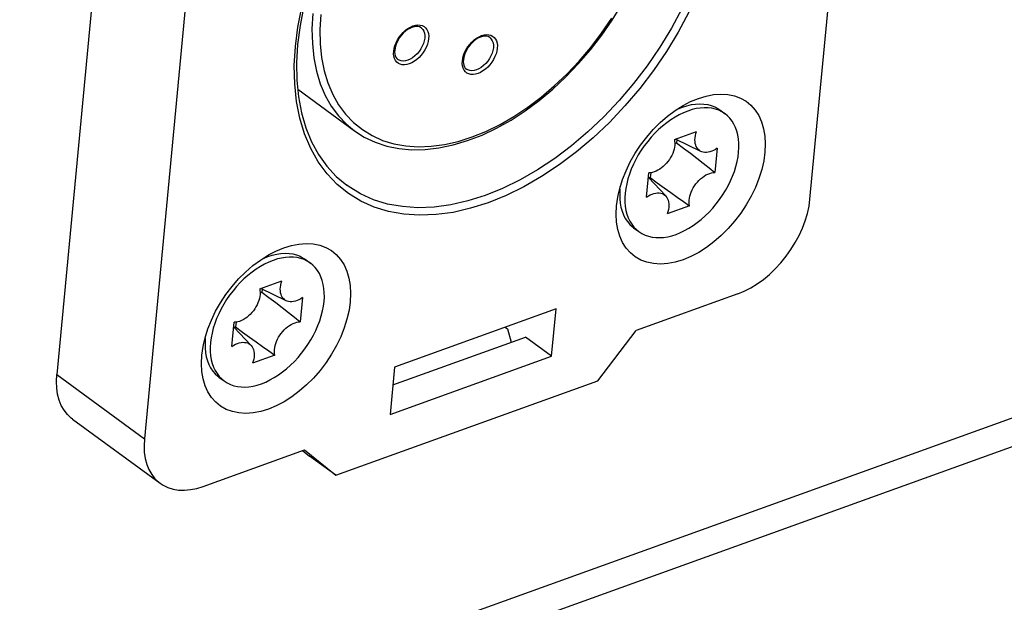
# Model space of a CAD drawing. Extents: x 0 to 420, y 0 to 297.
# Tile 25 of 48: x 357.27 to 367.79, y 114.54 to 120.76. Entities that reach past the tile are written whole.
import ezdxf

# ---------------------------------------------------------------- set-up
doc = ezdxf.new("R2010")
doc.units = 0
doc.header["$LTSCALE"] = 23.1
doc.layers.get('0').update_dxf_attribs({"linetype": 'CONTINUOUS'})

msp = doc.modelspace()

# ---------------------------------------------------------------- linework, layer by layer
at = {"color": 7, "linetype": 'CONTINUOUS'}
for p, q in [((365.716, 118.846), (366.426, 126.317)), ((358.378, 124.442), (357.668, 116.971)), ((388.377, 123.888), (342.503, 107.373)), ((359.313, 123.756), (358.604, 116.285)), ((388.658, 123.682), (315.431, 97.321)), ((361.267, 120.397), (361.268, 120.425)), ((361.27, 120.371), (361.267, 120.397)), ((361.268, 120.425), (361.273, 120.454)), ((362.001, 120.294), (362.002, 120.322)), ((362.004, 120.268), (362.001, 120.294)), ((362.002, 120.322), (362.006, 120.351)), ((360.242, 120.019), (360.848, 119.575)), ((364.753, 119.798), (364.809, 119.757)), ((364.809, 119.757), (364.775, 119.779)), ((364.267, 119.482), (364.505, 119.568)), ((364.291, 119.447), (364.271, 119.439)), ((364.551, 119.355), (364.28, 119.487)), ((364.294, 119.48), (364.291, 119.447)), ((364.726, 119.389), (364.701, 119.13)), ((363.97, 118.867), (363.995, 119.126)), ((364.175, 118.879), (363.99, 119.075)), ((364.008, 119.076), (363.994, 119.071)), ((363.686, 118.951), (363.689, 118.979)), ((364.43, 118.774), (364.191, 118.688)), ((363.831, 118.54), (363.887, 118.499)), ((360.322, 118.203), (360.378, 118.162)), ((360.378, 118.162), (360.344, 118.184)), ((359.836, 117.887), (360.074, 117.973)), ((359.86, 117.852), (359.84, 117.844)), ((360.12, 117.76), (359.849, 117.892)), ((359.863, 117.885), (359.86, 117.852)), ((360.295, 117.794), (360.27, 117.535)), ((364.945, 117.834), (363.86, 117.444)), ((363.004, 117.673), (361.278, 117.052)), ((362.956, 117.167), (363.004, 117.673)), ((359.54, 117.272), (359.564, 117.531)), ((359.744, 117.284), (359.559, 117.479)), ((359.577, 117.481), (359.563, 117.476)), ((362.458, 117.477), (362.483, 117.459)), ((362.483, 117.459), (362.522, 117.317)), ((363.449, 116.904), (363.86, 117.444)), ((359.255, 117.356), (359.258, 117.383)), ((361.26, 116.863), (362.675, 117.373)), ((362.956, 117.167), (362.675, 117.373)), ((359.999, 117.179), (359.76, 117.093)), ((361.23, 116.546), (362.956, 117.167)), ((361.278, 117.052), (361.23, 116.546)), ((357.668, 116.971), (358.604, 116.285)), ((359.4, 116.945), (359.456, 116.904)), ((360.65, 115.897), (363.449, 116.904)), ((357.836, 116.497), (358.771, 115.811)), ((359.231, 115.777), (360.316, 116.167)), ((360.295, 116.16), (360.369, 116.102)), ((360.316, 116.167), (360.65, 115.897)), ((360.65, 115.897), (360.369, 116.102))]:
    msp.add_line(p, q, dxfattribs=at)
for points in [[(360.218, 120.474), (360.245, 120.683), (360.288, 120.895), (360.346, 121.111), (360.419, 121.328), (360.506, 121.545), (360.607, 121.761), (360.721, 121.973), (360.848, 122.18), (360.985, 122.382), (361.133, 122.576), (361.291, 122.762), (361.457, 122.937), (361.63, 123.101), (361.809, 123.253), (361.993, 123.392), (362.181, 123.516), (362.371, 123.625), (362.561, 123.719), (362.59, 123.73)], [(362.638, 123.727), (362.549, 123.692), (362.362, 123.6), (362.176, 123.493), (361.991, 123.371), (361.81, 123.235), (361.634, 123.085), (361.463, 122.923), (361.299, 122.75), (361.144, 122.567), (360.997, 122.375), (360.861, 122.176), (360.737, 121.972), (360.624, 121.762), (360.524, 121.55), (360.438, 121.336), (360.366, 121.122), (360.309, 120.91), (360.267, 120.701), (360.24, 120.496)], [(360.848, 119.575), (360.954, 119.507), (361.069, 119.453), (361.193, 119.412), (361.324, 119.385), (361.461, 119.373), (361.605, 119.375), (361.752, 119.392), (361.904, 119.424), (362.058, 119.47), (362.213, 119.53), (362.368, 119.603), (362.522, 119.689), (362.674, 119.788), (362.823, 119.899), (362.969, 120.02), (363.109, 120.151), (363.243, 120.292), (363.371, 120.44), (363.491, 120.596), (363.603, 120.758), (363.705, 120.925)], [(360.405, 120.828), (360.395, 120.664), (360.399, 120.506), (360.415, 120.355), (360.443, 120.212), (360.484, 120.077), (360.537, 119.953), (360.601, 119.838), (360.677, 119.735), (360.764, 119.644), (360.848, 119.575)], [(360.489, 120.817), (360.48, 120.657), (360.483, 120.504), (360.498, 120.357), (360.526, 120.217), (360.566, 120.086), (360.617, 119.964), (360.68, 119.853), (360.754, 119.752), (360.839, 119.664), (360.933, 119.587), (361.037, 119.523), (361.149, 119.473), (361.269, 119.436), (361.396, 119.413), (361.53, 119.405), (361.668, 119.41), (361.81, 119.429), (361.956, 119.462), (362.105, 119.509), (362.254, 119.569), (362.404, 119.643), (362.553, 119.728), (362.7, 119.826), (362.844, 119.934), (362.984, 120.054), (363.12, 120.183), (363.25, 120.32), (363.374, 120.466), (363.49, 120.618), (363.598, 120.776)], [(364.346, 120.878), (364.235, 120.67), (364.111, 120.467), (363.976, 120.269), (363.831, 120.079), (363.677, 119.897), (363.514, 119.725), (363.344, 119.565), (363.169, 119.416), (362.989, 119.28), (362.805, 119.158), (362.619, 119.051), (362.432, 118.96), (362.245, 118.884), (362.06, 118.826), (361.878, 118.784), (361.7, 118.76), (361.527, 118.754), (361.361, 118.765), (361.202, 118.793), (361.052, 118.839), (360.912, 118.902), (360.783, 118.982), (360.767, 118.993)], [(364.423, 120.841), (364.309, 120.629), (364.182, 120.422), (364.045, 120.22), (363.897, 120.026), (363.739, 119.84), (363.573, 119.665), (363.4, 119.501), (363.221, 119.349), (363.037, 119.21), (362.849, 119.086), (362.659, 118.976), (362.469, 118.883), (362.278, 118.806), (362.089, 118.747), (361.903, 118.704), (361.721, 118.68), (361.545, 118.673), (361.375, 118.684), (361.213, 118.713), (361.06, 118.76), (360.917, 118.825), (360.785, 118.906)], [(361.273, 120.454), (361.281, 120.484), (361.293, 120.514), (361.308, 120.545), (361.326, 120.574), (361.347, 120.601), (361.37, 120.626), (361.394, 120.648), (361.42, 120.667), (361.447, 120.683), (361.474, 120.695), (361.5, 120.702), (361.526, 120.705)], [(361.56, 120.675), (361.544, 120.684), (361.526, 120.688), (361.506, 120.689), (361.485, 120.686), (361.463, 120.679), (361.44, 120.669), (361.416, 120.655), (361.393, 120.638), (361.371, 120.617), (361.35, 120.595), (361.331, 120.57), (361.315, 120.543), (361.301, 120.516), (361.291, 120.488), (361.283, 120.462), (361.279, 120.436)], [(361.526, 120.705), (361.55, 120.704), (361.572, 120.699), (361.592, 120.689), (361.608, 120.675), (361.622, 120.658), (361.632, 120.637), (361.639, 120.613), (361.642, 120.587), (361.641, 120.559)], [(361.56, 120.675), (361.563, 120.673), (361.578, 120.657), (361.589, 120.639), (361.596, 120.616), (361.6, 120.592), (361.599, 120.565)], [(362.006, 120.351), (362.014, 120.381), (362.026, 120.412), (362.041, 120.442), (362.059, 120.471), (362.08, 120.498), (362.103, 120.523), (362.128, 120.545), (362.154, 120.565), (362.181, 120.58), (362.207, 120.592), (362.234, 120.599), (362.259, 120.602)], [(362.294, 120.572), (362.278, 120.581), (362.259, 120.585), (362.24, 120.586), (362.219, 120.583), (362.196, 120.576), (362.173, 120.566), (362.15, 120.552), (362.127, 120.535), (362.105, 120.515), (362.084, 120.492), (362.065, 120.467), (362.048, 120.44), (362.035, 120.413), (362.024, 120.386), (362.017, 120.359), (362.013, 120.333)], [(362.259, 120.602), (362.283, 120.601), (362.305, 120.596), (362.325, 120.586), (362.342, 120.572), (362.356, 120.555), (362.366, 120.534), (362.373, 120.51), (362.376, 120.484), (362.375, 120.456)], [(362.294, 120.572), (362.297, 120.57), (362.311, 120.555), (362.322, 120.536), (362.33, 120.514), (362.333, 120.489), (362.333, 120.462)], [(360.785, 118.906), (360.664, 119.003), (360.557, 119.116), (360.462, 119.245), (360.382, 119.387), (360.316, 119.542), (360.265, 119.709), (360.23, 119.887), (360.21, 120.075), (360.206, 120.271), (360.218, 120.474)], [(360.24, 120.496), (360.229, 120.302), (360.232, 120.115), (360.25, 119.936), (360.282, 119.767), (360.329, 119.607), (360.39, 119.458), (360.464, 119.322), (360.552, 119.198), (360.653, 119.088), (360.767, 118.993)], [(361.641, 120.559), (361.637, 120.53), (361.628, 120.5), (361.617, 120.47), (361.601, 120.439), (361.583, 120.411), (361.563, 120.383), (361.54, 120.358), (361.515, 120.336), (361.489, 120.317), (361.462, 120.301), (361.435, 120.289), (361.409, 120.282), (361.383, 120.279), (361.359, 120.28), (361.337, 120.285), (361.318, 120.295), (361.301, 120.309), (361.287, 120.326), (361.277, 120.347), (361.27, 120.371)], [(361.599, 120.565), (361.595, 120.536), (361.586, 120.507), (361.574, 120.478), (361.558, 120.449), (361.539, 120.422), (361.518, 120.397), (361.495, 120.374), (361.47, 120.355), (361.445, 120.34), (361.419, 120.328), (361.394, 120.321), (361.369, 120.319), (361.347, 120.321), (361.326, 120.328), (361.312, 120.336)], [(361.279, 120.436), (361.278, 120.415), (361.28, 120.395), (361.284, 120.377), (361.291, 120.361), (361.3, 120.347), (361.312, 120.336)], [(362.375, 120.456), (362.37, 120.427), (362.362, 120.397), (362.35, 120.367), (362.335, 120.337), (362.317, 120.308), (362.296, 120.28), (362.273, 120.255), (362.248, 120.233), (362.222, 120.214), (362.196, 120.198), (362.169, 120.187), (362.142, 120.179), (362.117, 120.176), (362.093, 120.177), (362.071, 120.183), (362.051, 120.192), (362.034, 120.206), (362.021, 120.223), (362.01, 120.244), (362.004, 120.268)], [(362.333, 120.462), (362.328, 120.433), (362.319, 120.404), (362.307, 120.375), (362.292, 120.346), (362.273, 120.319), (362.252, 120.294), (362.228, 120.272), (362.204, 120.252), (362.178, 120.237), (362.153, 120.226), (362.127, 120.219), (362.103, 120.216), (362.08, 120.218), (362.06, 120.225), (362.045, 120.233)], [(362.013, 120.333), (362.012, 120.312), (362.014, 120.292), (362.018, 120.274), (362.024, 120.258), (362.033, 120.245), (362.045, 120.233)], [(364.36, 119.844), (364.44, 119.886), (364.524, 119.92), (364.606, 119.946), (364.687, 119.961), (364.765, 119.966), (364.839, 119.962), (364.909, 119.948), (364.974, 119.924), (365.033, 119.89), (365.086, 119.848), (365.131, 119.796), (365.169, 119.737), (365.199, 119.67), (365.221, 119.597), (365.234, 119.518), (365.239, 119.434), (365.235, 119.345)], [(363.669, 118.901), (363.683, 118.959), (363.713, 119.054), (363.751, 119.149), (363.796, 119.243), (363.848, 119.335), (363.907, 119.423), (363.972, 119.508), (364.042, 119.588), (364.116, 119.662), (364.194, 119.73), (364.274, 119.79), (364.36, 119.844)], [(364.355, 119.828), (364.402, 119.843), (364.449, 119.854), (364.494, 119.86), (364.539, 119.863), (364.582, 119.861), (364.623, 119.855), (364.662, 119.845), (364.699, 119.83), (364.733, 119.812), (364.753, 119.798)], [(364.775, 119.779), (364.741, 119.795), (364.705, 119.807), (364.668, 119.816), (364.628, 119.821), (364.587, 119.821), (364.544, 119.818), (364.5, 119.812), (364.456, 119.801), (364.411, 119.786), (364.365, 119.768), (364.32, 119.747), (364.274, 119.721), (364.229, 119.693), (364.185, 119.661), (364.141, 119.626), (364.099, 119.589), (364.058, 119.549), (364.019, 119.507), (363.982, 119.462), (363.946, 119.416), (363.913, 119.368), (363.882, 119.319), (363.854, 119.268), (363.829, 119.217), (363.807, 119.165), (363.787, 119.113), (363.771, 119.062), (363.758, 119.01), (363.748, 118.96), (363.742, 118.91)], [(364.293, 119.802), (364.307, 119.808), (364.355, 119.828)], [(364.954, 119.346), (364.957, 119.395), (364.957, 119.442), (364.953, 119.487), (364.946, 119.531), (364.935, 119.572), (364.922, 119.61), (364.904, 119.646), (364.884, 119.679), (364.861, 119.709), (364.835, 119.736), (364.809, 119.757)], [(364.551, 119.355), (364.544, 119.359), (364.531, 119.368), (364.519, 119.379), (364.509, 119.392), (364.501, 119.406), (364.495, 119.423), (364.49, 119.441), (364.488, 119.46), (364.487, 119.48), (364.489, 119.501), (364.492, 119.523), (364.498, 119.545), (364.505, 119.568)], [(364.267, 119.482), (364.27, 119.463), (364.271, 119.444), (364.271, 119.423), (364.268, 119.401), (364.264, 119.379), (364.257, 119.357), (364.249, 119.334), (364.239, 119.312), (364.227, 119.29), (364.214, 119.269), (364.199, 119.248), (364.183, 119.229), (364.166, 119.21), (364.149, 119.194), (364.13, 119.178), (364.111, 119.165), (364.091, 119.153), (364.071, 119.143), (364.052, 119.135), (364.032, 119.13), (364.013, 119.127), (363.995, 119.126)], [(364.291, 119.447), (364.366, 119.391), (364.438, 119.336), (364.508, 119.283), (364.575, 119.231), (364.64, 119.18), (364.701, 119.13)], [(365.235, 119.345), (365.222, 119.253), (365.2, 119.16), (365.171, 119.065), (365.133, 118.97), (365.087, 118.876), (365.035, 118.784), (364.976, 118.695), (364.911, 118.61), (364.842, 118.531), (364.767, 118.456), (364.689, 118.389), (364.609, 118.329), (364.527, 118.276), (364.443, 118.233), (364.36, 118.198), (364.277, 118.173), (364.197, 118.158), (364.119, 118.152), (364.044, 118.157), (363.974, 118.171), (363.909, 118.195), (363.85, 118.228), (363.798, 118.271), (363.752, 118.322), (363.714, 118.382), (363.684, 118.448), (363.662, 118.522), (363.649, 118.601), (363.645, 118.685), (363.649, 118.774)], [(363.887, 118.499), (363.921, 118.477), (363.955, 118.461), (363.991, 118.449), (364.029, 118.44), (364.068, 118.435), (364.11, 118.434), (364.152, 118.437), (364.196, 118.444), (364.24, 118.455), (364.286, 118.469), (364.331, 118.488), (364.377, 118.509), (364.422, 118.535), (364.467, 118.563), (364.511, 118.595), (364.555, 118.629), (364.597, 118.667), (364.638, 118.707), (364.677, 118.749), (364.715, 118.794), (364.75, 118.84), (364.783, 118.888), (364.814, 118.937), (364.842, 118.988), (364.867, 119.039), (364.89, 119.091), (364.909, 119.142), (364.925, 119.194), (364.938, 119.246), (364.948, 119.296), (364.954, 119.346)], [(364.726, 119.389), (364.706, 119.376), (364.687, 119.366), (364.667, 119.357), (364.647, 119.351), (364.628, 119.346), (364.61, 119.344), (364.592, 119.344), (364.575, 119.347), (364.559, 119.352), (364.551, 119.355)], [(364.017, 119.127), (364.016, 119.126), (364.011, 119.101), (364.008, 119.076)], [(364.43, 118.774), (364.426, 118.793), (364.425, 118.812), (364.425, 118.833), (364.428, 118.854), (364.432, 118.876), (364.439, 118.899), (364.447, 118.921), (364.457, 118.944), (364.469, 118.966), (364.482, 118.987), (364.497, 119.008), (364.513, 119.027), (364.53, 119.045), (364.548, 119.062), (364.566, 119.078), (364.586, 119.091), (364.605, 119.103), (364.625, 119.113), (364.645, 119.12), (364.664, 119.126), (364.683, 119.129), (364.701, 119.13)], [(364.008, 119.076), (364.083, 119.02), (364.157, 118.967), (364.228, 118.915), (364.297, 118.866), (364.364, 118.819), (364.43, 118.774)], [(363.649, 118.774), (363.662, 118.866), (363.669, 118.901)], [(363.686, 118.951), (363.683, 118.9), (363.683, 118.85), (363.688, 118.803), (363.696, 118.758), (363.708, 118.715), (363.723, 118.676), (363.742, 118.639), (363.765, 118.605), (363.79, 118.575), (363.819, 118.549), (363.831, 118.54)], [(363.742, 118.91), (363.739, 118.861), (363.739, 118.814), (363.743, 118.769), (363.75, 118.725), (363.761, 118.684), (363.775, 118.646), (363.792, 118.61), (363.812, 118.577), (363.835, 118.547)], [(363.97, 118.867), (363.99, 118.88), (364.009, 118.89), (364.029, 118.899), (364.049, 118.905), (364.068, 118.91), (364.087, 118.912), (364.105, 118.911), (364.122, 118.909), (364.137, 118.904), (364.152, 118.897), (364.165, 118.888), (364.175, 118.879)], [(364.175, 118.879), (364.177, 118.877), (364.187, 118.864), (364.195, 118.849), (364.201, 118.833), (364.206, 118.815), (364.208, 118.796), (364.209, 118.776), (364.207, 118.755), (364.204, 118.733), (364.199, 118.711), (364.191, 118.688)], [(364.945, 117.834), (365.014, 117.862), (365.083, 117.898), (365.151, 117.94), (365.218, 117.988), (365.283, 118.042), (365.346, 118.102), (365.405, 118.166), (365.461, 118.235), (365.512, 118.306), (365.558, 118.381), (365.6, 118.458), (365.636, 118.536), (365.665, 118.614), (365.689, 118.693), (365.706, 118.77), (365.716, 118.846)], [(363.835, 118.547), (363.861, 118.52), (363.887, 118.499)], [(359.929, 118.249), (360.009, 118.291), (360.093, 118.325), (360.175, 118.35), (360.256, 118.366), (360.334, 118.371), (360.408, 118.367), (360.478, 118.353), (360.543, 118.329), (360.602, 118.295), (360.655, 118.253), (360.7, 118.201), (360.738, 118.142), (360.768, 118.075), (360.79, 118.002), (360.803, 117.922), (360.808, 117.839), (360.804, 117.75)], [(359.924, 118.232), (359.971, 118.248), (360.018, 118.258), (360.063, 118.265), (360.108, 118.268), (360.151, 118.266), (360.192, 118.26), (360.231, 118.249), (360.268, 118.235), (360.302, 118.216), (360.322, 118.203)], [(359.238, 117.306), (359.252, 117.364), (359.282, 117.459), (359.32, 117.554), (359.365, 117.648), (359.417, 117.739), (359.476, 117.828), (359.541, 117.913), (359.611, 117.993), (359.685, 118.067), (359.763, 118.135), (359.844, 118.195), (359.929, 118.249)], [(360.344, 118.184), (360.31, 118.2), (360.275, 118.212), (360.237, 118.221), (360.197, 118.226), (360.156, 118.226), (360.113, 118.223), (360.069, 118.216), (360.025, 118.206), (359.98, 118.191), (359.934, 118.173), (359.889, 118.151), (359.843, 118.126), (359.798, 118.098), (359.754, 118.066), (359.711, 118.031), (359.668, 117.994), (359.627, 117.954), (359.588, 117.912), (359.551, 117.867), (359.515, 117.821), (359.482, 117.773), (359.452, 117.723), (359.423, 117.673), (359.398, 117.622), (359.376, 117.57), (359.356, 117.518), (359.34, 117.467), (359.327, 117.415), (359.317, 117.365), (359.311, 117.315)], [(359.862, 118.207), (359.876, 118.213), (359.924, 118.232)], [(360.524, 117.751), (360.527, 117.8), (360.526, 117.847), (360.522, 117.892), (360.515, 117.935), (360.505, 117.977), (360.491, 118.015), (360.474, 118.051), (360.453, 118.084), (360.43, 118.114), (360.404, 118.141), (360.378, 118.162)], [(360.12, 117.76), (360.113, 117.764), (360.1, 117.773), (360.088, 117.784), (360.078, 117.797), (360.07, 117.811), (360.064, 117.828), (360.059, 117.846), (360.057, 117.865), (360.056, 117.885), (360.058, 117.906), (360.061, 117.928), (360.067, 117.95), (360.074, 117.973)], [(359.836, 117.887), (359.839, 117.868), (359.841, 117.848), (359.84, 117.828), (359.837, 117.806), (359.833, 117.784), (359.827, 117.762), (359.818, 117.739), (359.808, 117.717), (359.796, 117.695), (359.783, 117.674), (359.769, 117.653), (359.753, 117.634), (359.736, 117.615), (359.718, 117.598), (359.699, 117.583), (359.68, 117.569), (359.66, 117.558), (359.64, 117.548), (359.621, 117.54), (359.601, 117.535), (359.583, 117.532), (359.564, 117.531)], [(359.86, 117.852), (359.935, 117.796), (360.008, 117.741), (360.077, 117.688), (360.144, 117.636), (360.209, 117.585), (360.27, 117.535)], [(360.804, 117.75), (360.791, 117.658), (360.769, 117.564), (360.74, 117.47), (360.702, 117.375), (360.657, 117.281), (360.604, 117.189), (360.545, 117.1), (360.481, 117.015), (360.411, 116.935), (360.336, 116.861), (360.259, 116.794), (360.178, 116.734), (360.096, 116.681), (360.012, 116.638), (359.929, 116.603), (359.847, 116.578), (359.766, 116.563), (359.688, 116.557), (359.614, 116.562), (359.544, 116.576), (359.479, 116.6), (359.419, 116.633), (359.367, 116.676), (359.321, 116.727), (359.283, 116.787), (359.253, 116.853), (359.231, 116.927), (359.218, 117.006), (359.214, 117.09), (359.218, 117.179)], [(359.456, 116.904), (359.49, 116.882), (359.524, 116.866), (359.56, 116.853), (359.598, 116.845), (359.637, 116.84), (359.679, 116.839), (359.721, 116.842), (359.765, 116.849), (359.81, 116.86), (359.855, 116.874), (359.9, 116.892), (359.946, 116.914), (359.991, 116.939), (360.036, 116.968), (360.081, 117), (360.124, 117.034), (360.166, 117.072), (360.207, 117.112), (360.246, 117.154), (360.284, 117.199), (360.319, 117.245), (360.352, 117.293), (360.383, 117.342), (360.411, 117.393), (360.436, 117.444), (360.459, 117.495), (360.478, 117.547), (360.494, 117.599), (360.507, 117.651), (360.517, 117.701), (360.524, 117.751)], [(360.295, 117.794), (360.275, 117.781), (360.256, 117.771), (360.236, 117.762), (360.217, 117.755), (360.197, 117.751), (360.179, 117.749), (360.161, 117.749), (360.144, 117.752), (360.128, 117.757), (360.12, 117.76)], [(359.586, 117.532), (359.585, 117.531), (359.58, 117.506), (359.577, 117.481)], [(359.999, 117.179), (359.995, 117.198), (359.994, 117.217), (359.994, 117.238), (359.997, 117.259), (360.002, 117.281), (360.008, 117.304), (360.016, 117.326), (360.026, 117.349), (360.038, 117.371), (360.051, 117.392), (360.066, 117.412), (360.082, 117.432), (360.099, 117.45), (360.117, 117.467), (360.135, 117.483), (360.155, 117.496), (360.174, 117.508), (360.194, 117.518), (360.214, 117.525), (360.233, 117.531), (360.252, 117.534), (360.27, 117.535)], [(359.577, 117.481), (359.652, 117.425), (359.726, 117.372), (359.797, 117.32), (359.866, 117.271), (359.933, 117.224), (359.999, 117.179)], [(359.255, 117.356), (359.252, 117.305), (359.252, 117.255), (359.257, 117.208), (359.265, 117.163), (359.277, 117.12), (359.292, 117.081), (359.311, 117.044), (359.334, 117.01), (359.359, 116.98), (359.388, 116.954), (359.4, 116.945)], [(359.311, 117.315), (359.308, 117.266), (359.308, 117.219), (359.312, 117.174), (359.319, 117.13), (359.33, 117.089), (359.344, 117.05), (359.361, 117.015), (359.381, 116.982), (359.404, 116.952)], [(359.54, 117.272), (359.559, 117.285), (359.579, 117.295), (359.598, 117.304), (359.618, 117.31), (359.637, 117.314), (359.656, 117.317), (359.674, 117.316), (359.691, 117.314), (359.706, 117.309), (359.721, 117.302), (359.734, 117.293), (359.744, 117.284)], [(359.218, 117.179), (359.231, 117.271), (359.238, 117.306)], [(359.744, 117.284), (359.746, 117.282), (359.756, 117.269), (359.764, 117.254), (359.771, 117.238), (359.775, 117.22), (359.778, 117.201), (359.778, 117.181), (359.777, 117.159), (359.773, 117.138), (359.768, 117.116), (359.76, 117.093)], [(357.836, 116.497), (357.822, 116.507), (357.781, 116.546), (357.746, 116.591), (357.716, 116.642), (357.693, 116.699), (357.677, 116.761), (357.667, 116.827), (357.664, 116.897), (357.668, 116.971)], [(359.404, 116.952), (359.43, 116.925), (359.456, 116.904)], [(358.604, 116.285), (358.6, 116.211), (358.603, 116.142), (358.613, 116.075), (358.629, 116.013), (358.652, 115.957), (358.682, 115.905), (358.717, 115.86), (358.758, 115.822), (358.771, 115.811)], [(358.771, 115.811), (358.804, 115.79), (358.855, 115.765), (358.91, 115.748), (358.969, 115.739), (359.031, 115.737), (359.096, 115.743), (359.163, 115.756), (359.231, 115.777)]]:
    msp.add_lwpolyline(points, dxfattribs=at)

doc.saveas('drawing.dxf')
